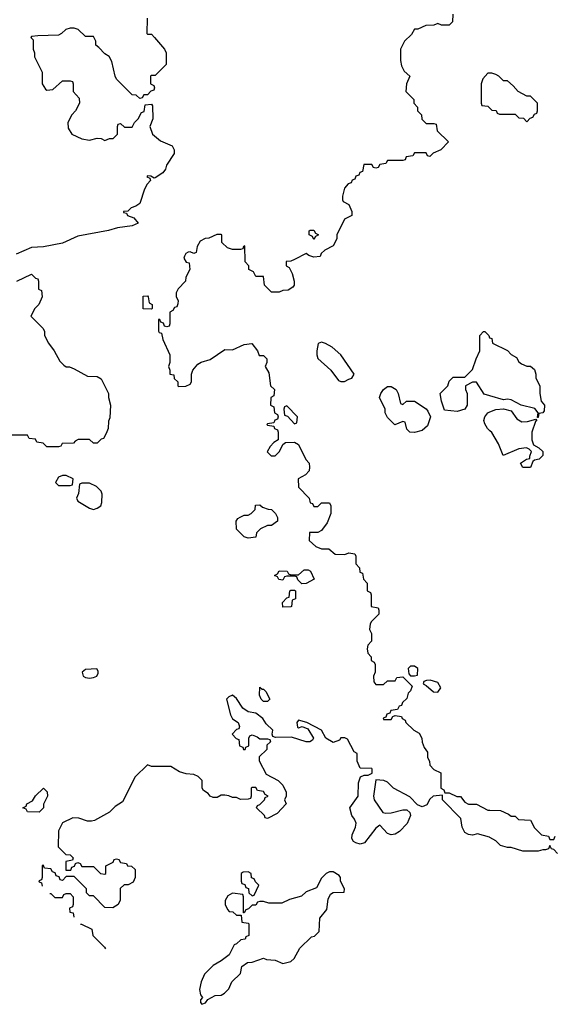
# Model space of a CAD drawing. Header units: inches. Extents: x 1793402 to 1900366, y 320852 to 470679.
# Tile 40 of 256: x 1857569 to 1860338, y 323614 to 328702. Entities that reach past the tile are written whole.
import ezdxf

# ---------------------------------------------------------------- set-up
doc = ezdxf.new("R2010")
doc.units = ezdxf.units.IN
doc.header["$MEASUREMENT"] = 0
doc.layers.add('B8352', color=7, linetype='Continuous')
doc.layers.add('B8362', color=7, linetype='Continuous')

msp = doc.modelspace()

# ---------------------------------------------------------------- linework, layer by layer
at = {"layer": 'B8352', "color": 4}
for points, elevation in [([(1859808, 328730), (1859806, 328690), (1859790, 328674), (1859750, 328674), (1859730, 328682), (1859710, 328674), (1859668.4, 328671.6), (1859627.3, 328652.7), (1859610, 328652), (1859594.6, 328625.4), (1859558, 328590), (1859538, 328550), (1859538, 328490), (1859543.1, 328463.1), (1859556.4, 328436.4), (1859586, 328410), (1859568, 328370), (1859566, 328330), (1859606, 328290), (1859606, 328270), (1859626, 328250), (1859626, 328230), (1859646, 328210), (1859647.3, 328187.3), (1859670, 328166), (1859710, 328166), (1859722, 328162), (1859727.3, 328127.3), (1859786, 328070), (1859746, 328030), (1859707.3, 328012.7), (1859690, 327994), (1859678, 327998), (1859670, 328014), (1859610, 328014), (1859602, 327998), (1859567.3, 327992.7), (1859562, 327978), (1859550, 327974), (1859470, 327974), (1859462, 327958), (1859430, 327954), (1859422, 327938), (1859410, 327934), (1859398, 327938), (1859390, 327954), (1859347.3, 327952.7), (1859342, 327918), (1859327.3, 327912.7), (1859322, 327898), (1859307.3, 327892.7), (1859302, 327878), (1859287.3, 327872.7), (1859282, 327858), (1859267.3, 327852.7), (1859248.4, 327831.6), (1859238, 327790), (1859238, 327770), (1859242, 327762), (1859270, 327746), (1859286, 327710), (1859286, 327690), (1859248.4, 327671.6), (1859208, 327590), (1859208, 327570), (1859190, 327534), (1859146, 327510), (1859127.3, 327492.7), (1859122, 327478), (1859090, 327474), (1859063.6, 327483.6), (1859050, 327494), (1858990, 327462), (1858970, 327454), (1858947.3, 327452.7), (1858946, 327430), (1858962, 327422), (1858978, 327390), (1858988, 327350), (1858988, 327330), (1858980.4, 327319.6), (1858956.4, 327303.6), (1858930, 327302), (1858910, 327294), (1858870, 327294), (1858834, 327330), (1858830, 327374), (1858790, 327374), (1858778, 327398), (1858754, 327410), (1858754, 327430), (1858734, 327450), (1858732.7, 327532.7), (1858726, 327530), (1858722, 327518), (1858710, 327514), (1858670, 327514), (1858643.6, 327523.6), (1858614, 327550), (1858614, 327590), (1858610, 327592), (1858588.4, 327591.6), (1858547.3, 327572.7), (1858528.4, 327571.6), (1858502, 327558), (1858486, 327530), (1858482, 327498), (1858470, 327494), (1858450, 327502), (1858440.4, 327499.6), (1858427.3, 327492.7), (1858420.4, 327479.6), (1858418, 327470), (1858428.9, 327448.9), (1858446, 327446), (1858448, 327410), (1858428.4, 327371.6), (1858426, 327350), (1858388.9, 327311.1), (1858378, 327290), (1858378, 327270), (1858388, 327250), (1858387.3, 327232.7), (1858382, 327218), (1858370, 327214), (1858360.4, 327199.6), (1858346, 327190), (1858346, 327130), (1858342, 327118), (1858330, 327114), (1858318, 327118), (1858312.7, 327132.7), (1858298, 327138), (1858292.7, 327152.7), (1858287.3, 327152.7), (1858287.3, 327092.7), (1858290, 327086), (1858302, 327082), (1858308.4, 327048.4), (1858346, 326970), (1858346, 326930), (1858338, 326910), (1858346, 326890), (1858346, 326870), (1858366, 326866), (1858368.4, 326848.4), (1858386, 326830), (1858386, 326810), (1858390, 326806), (1858427.3, 326807.3), (1858450, 326818), (1858458, 326830), (1858458, 326870), (1858464.7, 326890), (1858490, 326922), (1858507.5, 326932.5), (1858554.4, 326945.6), (1858630, 326998), (1858670, 326995.3), (1858730, 327024), (1858768.4, 327028.4), (1858798, 326990), (1858807.3, 326967.3), (1858830, 326966), (1858846, 326950), (1858846, 326930), (1858838, 326910), (1858856.4, 326876.4), (1858866, 326810), (1858886, 326790), (1858882, 326758), (1858868, 326750), (1858866, 326710), (1858882, 326702), (1858886, 326670), (1858902, 326662), (1858906, 326650), (1858902, 326638), (1858887.3, 326632.7), (1858882, 326618), (1858850, 326614), (1858846, 326610), (1858850, 326606), (1858882, 326602), (1858886, 326590), (1858902, 326582), (1858906, 326570), (1858906, 326530), (1858883.1, 326516.9), (1858863.1, 326496.9), (1858848.4, 326468.4), (1858868.4, 326448.4), (1858890, 326448.7), (1858912, 326470), (1858930, 326506), (1858943.6, 326516.4), (1858990, 326518), (1859010, 326506), (1859048.4, 326428.4), (1859066, 326410), (1859068, 326390), (1859066, 326370), (1859046, 326350), (1859008, 326330), (1859010, 326286), (1859066, 326230), (1859070, 326206), (1859082, 326202), (1859090, 326186), (1859110, 326186), (1859130, 326206), (1859170, 326206), (1859178, 326190), (1859178, 326150), (1859158, 326102), (1859130, 326062), (1859110, 326052), (1859068, 326052), (1859066, 326010), (1859100.4, 325980.4), (1859130, 325968), (1859167.3, 325967.3), (1859200.4, 325940.4), (1859250, 325938), (1859270, 325946), (1859302, 325942), (1859306, 325930), (1859306, 325890), (1859326, 325870), (1859327.3, 325847.3), (1859342, 325842), (1859346, 325810), (1859366, 325790), (1859366, 325750), (1859382, 325742), (1859386, 325730), (1859386, 325670), (1859422, 325662), (1859426, 325650), (1859426, 325630), (1859387.3, 325592.7), (1859380.4, 325579.6), (1859378, 325550), (1859388, 325530), (1859388, 325490), (1859368, 325470), (1859366, 325450), (1859368.4, 325428.4), (1859386, 325410), (1859386, 325390), (1859402, 325382), (1859406, 325370), (1859406, 325330), (1859398, 325310), (1859400.4, 325280.4), (1859410, 325266), (1859450, 325266), (1859470, 325286), (1859510, 325286), (1859518, 325302), (1859550, 325306), (1859598, 325258), (1859590, 325234), (1859578, 325222), (1859570, 325194), (1859547.3, 325172.7), (1859542, 325158), (1859530, 325154), (1859522, 325138), (1859487.3, 325132.7), (1859482, 325118), (1859467.3, 325112.7), (1859462, 325098), (1859448, 325092), (1859450, 325086), (1859490, 325086), (1859498, 325102), (1859510, 325106), (1859542, 325102), (1859546, 325090), (1859562, 325082), (1859566, 325070), (1859606, 325030), (1859634.6, 325014.6), (1859648, 324990), (1859648.9, 324968.9), (1859660.4, 324940.4), (1859676.4, 324916.4), (1859678, 324890), (1859688, 324870), (1859689.1, 324849.1), (1859710, 324828), (1859746, 324810), (1859746, 324730), (1859762, 324722), (1859766, 324706), (1859790, 324706), (1859828.4, 324688.4), (1859847.3, 324687.3), (1859870, 324658), (1859890, 324648), (1859930, 324648), (1859990, 324618), (1860000, 324617.5)], 168), ([(1858228, 328710), (1858226, 328630), (1858230, 328626), (1858250, 328626), (1858266, 328610), (1858318, 328550), (1858326, 328530), (1858326, 328470), (1858270, 328414), (1858250, 328414), (1858246, 328410), (1858246, 328370), (1858262, 328362), (1858266, 328350), (1858262, 328338), (1858247.3, 328332.7), (1858230, 328314), (1858210, 328314), (1858202, 328298), (1858190, 328294), (1858171.6, 328311.6), (1858150, 328314), (1858070, 328394), (1858062, 328410), (1858045.4, 328485.4), (1858031.1, 328511.1), (1858010, 328524.7), (1857978.8, 328558.8), (1857962, 328570), (1857962, 328590), (1857950, 328614), (1857910, 328614), (1857871.6, 328651.6), (1857850, 328658), (1857830, 328658), (1857808.4, 328651.6), (1857786, 328630), (1857770, 328622), (1857662, 328618), (1857630, 328614), (1857626, 328610), (1857638, 328598), (1857638, 328550), (1857646, 328530), (1857646, 328510), (1857686, 328430), (1857686, 328370), (1857703.1, 328343.1), (1857710, 328338), (1857739.6, 328340.4), (1857790, 328386), (1857830, 328386), (1857842, 328382), (1857846, 328370), (1857846, 328330), (1857876.4, 328296.4), (1857878, 328270), (1857858, 328230), (1857838, 328210), (1857818, 328170), (1857820.4, 328140.4), (1857838, 328110), (1857890, 328085.2), (1857930, 328079), (1857970, 328088.7), (1857990, 328088), (1858010, 328078), (1858032.7, 328087.3), (1858051.6, 328088.4), (1858074, 328110), (1858074, 328150), (1858078, 328162), (1858090, 328166), (1858110, 328146), (1858150, 328146), (1858162, 328170), (1858182, 328190), (1858198, 328222), (1858212.7, 328227.3), (1858218, 328262), (1858250, 328266), (1858256.4, 328256.4), (1858258, 328190), (1858242, 328150), (1858255.3, 328110), (1858296.5, 328076.5), (1858358, 328050), (1858368, 328030), (1858368, 328010), (1858328, 327950), (1858322, 327930), (1858308.7, 327910), (1858270, 327884.7), (1858263.6, 327883.6), (1858247.3, 327892.7), (1858230, 327894), (1858226, 327890), (1858242, 327882), (1858246, 327870), (1858228, 327852), (1858214.6, 327825.4), (1858190, 327752), (1858170, 327738), (1858146, 327730), (1858127.3, 327712.7), (1858106, 327710), (1858106, 327706), (1858122, 327702), (1858126, 327690), (1858158.6, 327678.6), (1858182, 327650), (1858150, 327637.3), (1858074.2, 327625.8), (1858027.3, 327612.7), (1857870, 327583), (1857790, 327547.3), (1857692.1, 327527.9), (1857630, 327524.9), (1857550, 327490.6)], 172), ([(1860000, 328426), (1859990, 328426), (1859963.6, 328396.4), (1859954, 328370), (1859954, 328270), (1859958, 328258), (1859990, 328254), (1860000, 328244)], 168), ([(1857554, 327350), (1857630, 327386), (1857650, 327366), (1857662, 327362), (1857666, 327350), (1857666, 327310), (1857682, 327302), (1857686, 327270), (1857668, 327230), (1857648, 327210), (1857626, 327170), (1857690, 327106), (1857698, 327090), (1857698, 327070), (1857718, 327030), (1857748, 326990), (1857776.4, 326936.4), (1857796.4, 326916.4), (1857810, 326908), (1857827.3, 326907.3), (1857850, 326898), (1857920.4, 326860.4), (1857970, 326858), (1857990, 326846), (1858028, 326770), (1858028, 326750), (1858038, 326710), (1858035.3, 326644.7), (1858027.3, 326627.3), (1858026, 326590), (1858016.4, 326563.6), (1858002, 326538), (1857990, 326534), (1857970, 326514), (1857950, 326514), (1857930, 326532), (1857871.6, 326531.6), (1857856.4, 326523.6), (1857847.3, 326512.7), (1857788, 326512), (1857782, 326498), (1857770, 326494), (1857710, 326494), (1857690, 326514), (1857658, 326518), (1857650, 326534), (1857618, 326538), (1857610, 326554), (1857530, 326554)], 172), ([(1860000, 326757.4), (1859970, 326766), (1859930, 326828), (1859910, 326828), (1859874, 326810), (1859874, 326790), (1859882, 326770), (1859882.8, 326710), (1859870.5, 326689.5), (1859830, 326677.2), (1859764.7, 326684.7), (1859748.9, 326731.1), (1859742, 326770), (1859782, 326810), (1859790, 326834), (1859810, 326854), (1859870, 326854), (1859910, 326894), (1859928, 326950), (1859948, 326990), (1859948, 327070), (1859966, 327090), (1859974, 327090), (1859994, 327070), (1859998, 327058), (1860000, 327057.3)], 164), ([(1860000, 326578), (1859988, 326590), (1859973.6, 326613.6), (1859968.7, 326630), (1859973.2, 326650), (1859989.6, 326670.4), (1860000, 326674.9)], 164), ([(1860000, 324475.1), (1859996.9, 324476.9), (1859935.3, 324495.3), (1859910, 324487.3), (1859890, 324490.7), (1859870, 324501), (1859857.3, 324530), (1859850, 324574), (1859754, 324670), (1859754, 324694), (1859706, 324690), (1859690, 324674), (1859674.6, 324645.4), (1859650, 324634), (1859625.4, 324645.4), (1859585.4, 324685.4), (1859502, 324730), (1859470, 324762), (1859451.1, 324771.1), (1859410, 324774), (1859398, 324690), (1859401.1, 324670), (1859445.8, 324605.8), (1859461.6, 324601.6), (1859490, 324603), (1859550, 324619.3), (1859570, 324619), (1859585.2, 324605.2), (1859588.9, 324588.9), (1859571.5, 324548.5), (1859532.9, 324507.1), (1859510, 324493), (1859490, 324490.4), (1859470, 324496.3), (1859430, 324538.8), (1859410, 324524), (1859351.3, 324448.7), (1859330, 324442), (1859307.6, 324447.6), (1859295.3, 324455.3), (1859286.4, 324470), (1859288.5, 324490), (1859305.7, 324530), (1859308.4, 324550), (1859300.4, 324570), (1859285.3, 324590), (1859276.4, 324630), (1859318, 324690), (1859321.4, 324758.6), (1859330.9, 324789.1), (1859350, 324798), (1859370, 324798), (1859391.6, 324808.4), (1859391.6, 324828.4), (1859390, 324832), (1859330, 324834), (1859314, 324870), (1859314, 324910), (1859298, 324918), (1859263.6, 324983.6), (1859250, 324991.3), (1859230, 324991), (1859222, 324978), (1859190, 324966.8), (1859151.3, 324990), (1859130, 325031.3), (1859054, 325070), (1859010, 325082), (1859002, 325070), (1859006, 325046), (1859010, 325042), (1859030, 325048.7), (1859058, 325038), (1859088.7, 324990), (1859082, 324978), (1859069, 324971), (1859050, 324970.8), (1858974, 324994), (1858892, 324992), (1858878, 324998), (1858874, 325010), (1858878, 325030), (1858843.4, 325063.4), (1858826, 325090), (1858790, 325118.8), (1858750, 325126), (1858723.4, 325143.4), (1858690, 325194), (1858670, 325212), (1858650, 325202), (1858638, 325190), (1858658, 325110), (1858668.9, 325088.9), (1858698, 325070), (1858706, 325050), (1858702, 325038), (1858690, 325034), (1858668, 325010), (1858687.3, 324987.3), (1858702, 324982), (1858706, 324950), (1858722, 324942), (1858726, 324930), (1858734, 324930), (1858738, 324942), (1858754, 324950), (1858754, 324990), (1858758, 325002), (1858770, 325006), (1858796.4, 324996.4), (1858810, 324986), (1858850, 324986), (1858862, 324982), (1858866, 324970), (1858847.3, 324952.7), (1858846, 324930), (1858807.3, 324892.7), (1858807.3, 324872.7), (1858843.1, 324803.1), (1858906, 324770), (1858930, 324746), (1858946, 324710), (1858946, 324690), (1858938, 324670), (1858946, 324650), (1858900.4, 324599.6), (1858850, 324574), (1858838, 324578), (1858834, 324590), (1858794, 324630), (1858798, 324642), (1858810, 324646), (1858834, 324670), (1858838, 324682), (1858854, 324690), (1858838, 324698), (1858830, 324714), (1858798, 324718), (1858790, 324734), (1858770, 324734), (1858766, 324730), (1858766, 324690), (1858762, 324678), (1858750, 324674), (1858710, 324672), (1858690, 324682), (1858670, 324682), (1858650, 324692), (1858630, 324694), (1858610, 324694), (1858590, 324682), (1858570, 324682), (1858554, 324690), (1858543.6, 324703.6), (1858519.6, 324719.6), (1858512, 324730), (1858512, 324770), (1858491.1, 324791.1), (1858470, 324802), (1858430, 324804.7), (1858396, 324816), (1858350, 324842), (1858250, 324842), (1858230, 324851.3), (1858166, 324790), (1858100.4, 324659.6), (1858063.1, 324636.9), (1858033.6, 324606.4), (1857956.4, 324563.6), (1857940.4, 324559.6), (1857919.6, 324559.6), (1857875.3, 324575.3), (1857843.1, 324576.9), (1857790, 324552), (1857768.9, 324511.1), (1857767.3, 324427.3), (1857807.3, 324387.3), (1857830, 324386), (1857846, 324370), (1857842, 324358), (1857807.3, 324352.7), (1857807.3, 324307.3), (1857832.7, 324307.3), (1857838, 324322), (1857852.7, 324327.3), (1857858, 324342), (1857870, 324346), (1857882, 324342), (1857890, 324326), (1857950, 324326), (1857986, 324290), (1858010, 324286), (1858014, 324290), (1858014, 324330), (1858051.6, 324348.4), (1858058, 324362), (1858070, 324366), (1858082, 324362), (1858090, 324346), (1858122, 324342), (1858126, 324330), (1858147.3, 324327.3), (1858166, 324310), (1858166, 324270), (1858155.3, 324244.7), (1858130, 324232), (1858108.4, 324231.6), (1858088.4, 324211.6), (1858088.4, 324151.6), (1858078, 324130), (1858050, 324112), (1858010, 324114), (1857950, 324174), (1857930, 324174), (1857914, 324190), (1857914, 324210), (1857850, 324274), (1857810, 324274), (1857790, 324254), (1857778, 324258), (1857772.7, 324272.7), (1857758, 324278), (1857752.7, 324292.7), (1857738, 324298), (1857730, 324314), (1857698, 324318), (1857690, 324334), (1857686, 324330), (1857686, 324270), (1857682, 324258), (1857668, 324252), (1857670, 324246), (1857682, 324242), (1857685.7, 324225.1)], 168), ([(1857724.4, 324186.7), (1857730, 324186), (1857750, 324166), (1857790, 324166), (1857798, 324182), (1857810, 324186), (1857830, 324186), (1857846, 324170), (1857846, 324130), (1857842, 324118), (1857826, 324110), (1857828, 324090), (1857846, 324086), (1857848.4, 324063.5)], 168), ([(1857884, 324028.1), (1857888, 324028), (1857942, 324002), (1857948, 323970), (1858008, 323910), (1858013, 323899.9)], 168)]:
    msp.add_lwpolyline(points, dxfattribs=dict(at, elevation=elevation))
for points, elevation in [([(1859090, 327566), (1859082, 327582), (1859066, 327590), (1859066, 327610), (1859070, 327614), (1859090, 327614), (1859098, 327598), (1859114, 327590), (1859098, 327582)], 168), ([(1858250, 327206), (1858207.3, 327207.3), (1858207.3, 327272.7), (1858230, 327274), (1858234, 327270), (1858238, 327238), (1858254, 327230), (1858254, 327210)], 168), ([(1859130, 327035.3), (1859111.3, 327028.7), (1859104.7, 326990), (1859104.7, 326970), (1859111, 326951), (1859178, 326890), (1859216.9, 326836.9), (1859230, 326831.3), (1859248.4, 326831.6), (1859270, 326844.7), (1859286, 326850), (1859298, 326870), (1859228.7, 326970), (1859184, 327010), (1859150, 327029.3)], 168), ([(1859550, 326714), (1859568.7, 326731.3), (1859610, 326731.3), (1859670.6, 326690.6), (1859679.1, 326679.1), (1859692, 326650), (1859676.8, 326603.2), (1859650, 326579), (1859610, 326569), (1859586, 326570), (1859570, 326586), (1859562, 326622), (1859550, 326626), (1859508.4, 326608.4), (1859470, 326646), (1859458, 326670), (1859458, 326690), (1859429, 326750), (1859435.3, 326770), (1859449.4, 326790.6), (1859470, 326806), (1859490, 326806), (1859516, 326790), (1859526, 326770), (1859538, 326718)], 164), ([(1858950, 326706), (1858938, 326702), (1858934, 326690), (1858938, 326658), (1858952.7, 326652.7), (1858990, 326614), (1859002, 326618), (1859006, 326650)], 168), ([(1857810, 326346), (1857790, 326346), (1857770, 326338), (1857754, 326310), (1857770, 326294), (1857830, 326294), (1857842, 326298), (1857846, 326330)], 172), ([(1857930, 326306), (1857890, 326306), (1857878, 326302), (1857872.7, 326252.7), (1857862, 326230), (1857870, 326214), (1857930, 326178), (1857950, 326171.3), (1857970, 326178), (1857988, 326190), (1857993.6, 326206.4), (1857995.3, 326250), (1857990, 326266), (1857966, 326290)], 172), ([(1858750, 326022), (1858729.2, 326029.2), (1858689.3, 326069.3), (1858688.7, 326110), (1858696.4, 326123.6), (1858708.4, 326131.6), (1858730, 326142), (1858750, 326142), (1858766, 326150), (1858786, 326170), (1858787.3, 326192.7), (1858810, 326194), (1858823.6, 326183.6), (1858852.7, 326172.7), (1858871.1, 326171.1), (1858892, 326150), (1858902, 326130), (1858902, 326110), (1858871.6, 326088.4), (1858850, 326088), (1858814, 326070), (1858794, 326050), (1858790, 326028)], 168), ([(1859027.3, 325787.3), (1859007.3, 325807.3), (1859002, 325822), (1858990, 325826), (1858950, 325826), (1858938, 325822), (1858930, 325806), (1858908.4, 325808.4), (1858902, 325822), (1858886, 325830), (1858902, 325838), (1858910, 325854), (1858951.6, 325851.6), (1858958, 325838), (1858970, 325834), (1859010, 325834), (1859040.4, 325859.6), (1859059.6, 325859.6), (1859072.7, 325852.7), (1859092, 325810), (1859050, 325788)], 168), ([(1858930, 325666), (1858928, 325690), (1858950, 325714), (1858962, 325718), (1858966, 325750), (1858970, 325754), (1858990, 325754), (1858994, 325750), (1858994, 325710), (1858978, 325702), (1858974, 325670), (1858970, 325668)], 168), ([(1859610, 325362), (1859590, 325362), (1859578, 325350), (1859581, 325321), (1859590, 325312), (1859610, 325312), (1859626, 325314), (1859628, 325350)], 168), ([(1857967.3, 325347.3), (1857910, 325344), (1857891.3, 325330), (1857898, 325310), (1857910, 325302.8), (1857930, 325298.8), (1857950, 325302.8), (1857968, 325310), (1857974.6, 325325.4), (1857975.3, 325335.3)], 172), ([(1859691.3, 325288.7), (1859672, 325288), (1859658, 325282), (1859654, 325270), (1859670, 325262), (1859708.1, 325228.1), (1859730, 325227.7), (1859746.6, 325250), (1859730, 325277.2)], 168), ([(1858822, 325242), (1858830, 325242), (1858842, 325230), (1858862, 325190), (1858850, 325178), (1858830, 325178), (1858818, 325190), (1858809.2, 325210.8), (1858810, 325252)], 168), ([(1857670, 324606), (1857610, 324608), (1857602, 324622), (1857586, 324630), (1857602, 324638), (1857606, 324650), (1857635.3, 324664.7), (1857650, 324692), (1857691.3, 324731.3), (1857711.6, 324711.6), (1857712, 324690), (1857692.7, 324647.3), (1857692, 324630)], 168), ([(1859190, 324298), (1859170, 324298), (1859154, 324290), (1859130, 324266), (1859103.6, 324216.4), (1859050, 324195.3), (1859026.4, 324173.6), (1858964.5, 324155.5), (1858923.6, 324136.4), (1858856.4, 324136.4), (1858830, 324146), (1858810, 324146), (1858798, 324142), (1858790, 324126), (1858770, 324126), (1858752.7, 324107.3), (1858738, 324102), (1858730, 324086), (1858726, 324086), (1858726, 324170), (1858722, 324182), (1858670, 324188), (1858645.4, 324174.6), (1858632, 324150), (1858632, 324130), (1858643.6, 324103.6), (1858652.7, 324092.7), (1858671.6, 324091.6), (1858690, 324074), (1858714, 324074), (1858718, 324038), (1858750, 324034), (1858754, 324030), (1858754, 323970), (1858738, 323962), (1858734, 323950), (1858712.7, 323947.3), (1858690, 323926), (1858678, 323922), (1858651.1, 323868.9), (1858610, 323838), (1858570, 323815.3), (1858524.7, 323770), (1858506.8, 323730), (1858498, 323690), (1858503.6, 323663.6), (1858514, 323650), (1858503.6, 323636.4), (1858503.6, 323623.6), (1858510, 323614), (1858530, 323622), (1858542, 323638), (1858580.4, 323659.6), (1858610, 323662), (1858628.4, 323671.6), (1858650, 323694), (1858666, 323730), (1858710, 323774), (1858718, 323810), (1858746, 323830), (1858770, 323831.3), (1858830, 323852), (1858845.4, 323845.4), (1858890, 323842), (1858930, 323824.7), (1858970, 323836), (1858988.7, 323850), (1859016.4, 323903.6), (1859078, 323962), (1859093.6, 323966.4), (1859118, 323990), (1859120.4, 324059.6), (1859156.4, 324103.6), (1859163.1, 324156.9), (1859176.4, 324183.6), (1859190, 324192), (1859246, 324194), (1859248, 324210), (1859228, 324250), (1859228, 324270), (1859220.4, 324280.4)], 168), ([(1858750, 324298), (1858723.6, 324296.4), (1858714, 324290), (1858714, 324250), (1858718, 324238), (1858732.7, 324232.7), (1858738, 324218), (1858752.7, 324212.7), (1858754, 324190), (1858770, 324174), (1858782, 324178), (1858806, 324230), (1858787.3, 324247.3), (1858782, 324262), (1858767.3, 324267.3), (1858766, 324290)], 168)]:
    msp.add_lwpolyline(points, close=True, dxfattribs=dict(at, elevation=elevation))
at = {"layer": 'B8362', "color": 4}
for points, elevation in [([(1860000, 328244), (1860010, 328234), (1860032.7, 328232.7), (1860038, 328218), (1860050, 328214), (1860130, 328214), (1860150, 328194), (1860172.7, 328192.7), (1860190, 328174), (1860207.3, 328192.7), (1860222, 328198), (1860230, 328214), (1860242, 328218), (1860246, 328230), (1860246, 328270), (1860210, 328306), (1860190, 328306), (1860146, 328330), (1860120.4, 328360.4), (1860090, 328386), (1860070, 328386), (1860046, 328410), (1860030, 328418), (1860010, 328426), (1860000, 328426)], 168), ([(1860000, 327057.3), (1860010, 327054), (1860014, 327030), (1860090, 326992), (1860110, 326972), (1860136.9, 326956.9), (1860150, 326934), (1860163.6, 326923.6), (1860190, 326912), (1860210, 326912), (1860230, 326894), (1860238, 326870), (1860238, 326850), (1860258, 326810), (1860258, 326770), (1860264.7, 326730), (1860282, 326710), (1860279.6, 326680.4), (1860274, 326670), (1860252.7, 326667.3), (1860250, 326646), (1860246, 326646), (1860248.7, 326670), (1860232.9, 326692.9), (1860162, 326710), (1860110, 326737.2), (1860090, 326741.2), (1860070, 326737.2), (1860000, 326757.4)], 164), ([(1860000, 326674.9), (1860030, 326688), (1860070, 326691), (1860110, 326681), (1860139.9, 326639.9), (1860164.4, 326624.4), (1860194, 326626), (1860238, 326638), (1860242, 326630), (1860235.3, 326624.7), (1860217.1, 326570), (1860217.3, 326530), (1860225.4, 326505.4), (1860252, 326490), (1860274, 326470), (1860274, 326450), (1860254, 326430), (1860230, 326426), (1860222, 326418), (1860210, 326388), (1860170, 326388), (1860158, 326410), (1860188.7, 326431.3), (1860206, 326434), (1860206, 326446), (1860215.3, 326470), (1860203.1, 326483.1), (1860188.9, 326488.9), (1860150, 326484), (1860069.1, 326449.1), (1860044, 326510), (1860010, 326568), (1860000, 326578)], 164), ([(1860000, 324617.5), (1860054.6, 324614.6), (1860096.4, 324596.4), (1860110, 324586), (1860130, 324586), (1860148.4, 324568.4), (1860210, 324566), (1860230, 324526), (1860266, 324490), (1860302, 324482), (1860310, 324466), (1860330, 324466), (1860338, 324482)], 168), ([(1860350, 324394), (1860330, 324414), (1860318, 324418), (1860310, 324434), (1860302, 324418), (1860287.3, 324412.7), (1860272.7, 324412.7), (1860250, 324404.7), (1860210, 324404.7), (1860170, 324406), (1860110, 324424.7), (1860090, 324424.7), (1860055.3, 324435.3), (1860030, 324458), (1860000, 324475.1)], 168)]:
    msp.add_lwpolyline(points, dxfattribs=dict(at, elevation=elevation))

doc.saveas('drawing.dxf')
